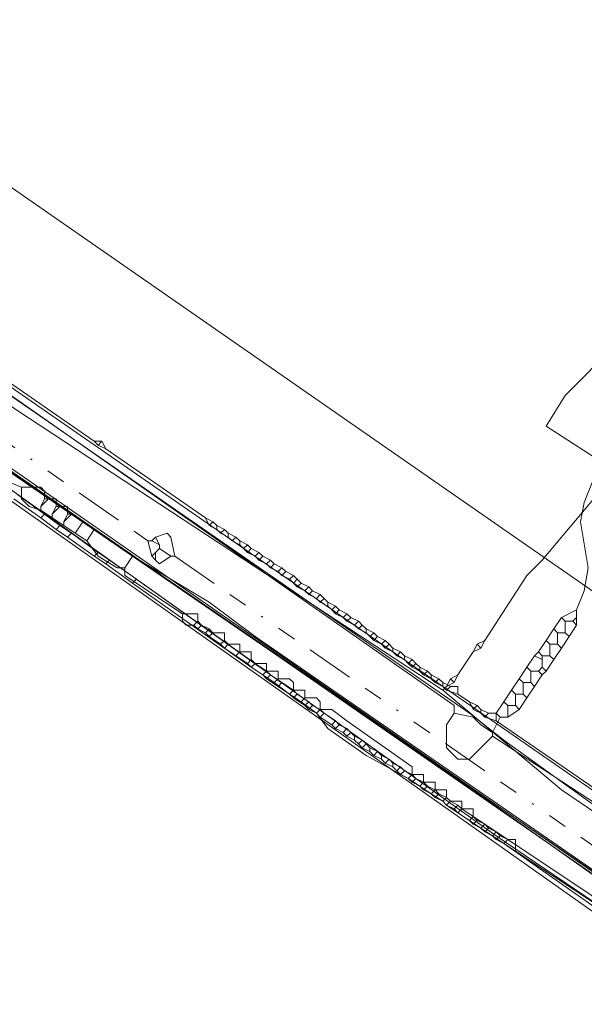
# Model space of a CAD drawing. Header units: metres. Extents: x 157984 to 159055, y 577129 to 578276.
# Tile 53 of 70: x 158339 to 158369, y 577927 to 577978. Entities that reach past the tile are written whole.
import ezdxf
from ezdxf.lldxf.tags import DXFTag

# ---------------------------------------------------------------- set-up
doc = ezdxf.new("R2010")
doc.units = ezdxf.units.M
doc.linetypes.add('RI-OVERIG', pattern=[17, 5, -2, 2, -2, 0, -2, 2, -2])
for name, color, linetype, lineweight, true_color in [('B-OI-KL-DATA_ALLIANDER TELECOM_0000792941_VECT_16O029485-G', 3, 'KL-DATA-N', 18, 0x00ff00), ('B-OI-KL-DATA_KPN_0000546663_VECT_16O029485-G', 3, 'KL-DATA-N', 18, 0x00ff00), ('B-OI-KL-DATA_LIANDER_0000574962_VECT_16O029485-G', 3, 'KL-DATA-N', 18, 0x00ff00), ('B-OI-KL-DATA_ZIGGO SERVICES_0000565862_VECT_16O029485-G', 3, 'KL-DATA-N', 18, 0x00ff00), ('B-OI-KL-ET_LS_LIANDER_0000574962_VECT_16O029485-G', 1, 'KL-LS-N', 18, 0xff0000), ('B-OI-KL-ET_MS_LIANDER_0000574962_VECT_16O029485-G', 7, 'KL-MS-N', 18, 0xa50000), ('B-OI-KL-GAS_HD_LIANDER_0000574962_VECT_16O029485-G', 30, 'KL-GAS-HD-N', 18, 0xff7f00), ('B-OI-KL-WATER_VITENS_0000552354_VECT_16O029485-G', 160, 'KL-WATER-N', 18, 0x003fff), ('B-OI-KL-WATER_WBGR_0000574983_VECT_16O029485-G', 160, 'KL-WATER-N', 18, 0x003fff), ('B-OI-RI-DRUK_VDBGEMHARLINGEN_0000590425_VECT_16O029485-G', 7, 'RI-PERS', 18, 0xa500a5), ('B-OI-RI-VRIJVERVAL_VDBGEMHARLINGEN_0000590425_VECT_16O029485-G', 7, 'RI-OVERIG', 18, 0xff7fff)]:
    doc.layers.add(name, color=color, linetype=linetype, lineweight=lineweight, true_color=true_color)
doc.styles.get("Standard").update_dxf_attribs({"font": 'romans.shx'})
tags = doc.linetypes.add('KL-DATA-N', pattern='A,4,-1,[101,NLCS.SHX,S=0.5,R=0,X=0,Y=0],-1,4,-1,["D",Standard,S=1,R=0,X=-0.25,Y=-0.5],-1.5', length=12.5).pattern_tags.tags
tags[18] = DXFTag(74, 10)
tags = doc.linetypes.add('KL-GAS-HD-N', pattern='A,4,-1,[69,NLCS.SHX,S=0.5,R=0,X=0,Y=0],-1,4,-1,["H",Standard,S=1,R=0,X=0,Y=-0.5],-2', length=13).pattern_tags.tags
tags[18] = DXFTag(74, 10)
tags = doc.linetypes.add('KL-LS-N', pattern='A,4,-1,[103,NLCS.SHX,S=0.75,R=0,X=0,Y=0],-1,4,-1,["L",Standard,S=1,R=0,X=0,Y=-0.5],-2', length=13).pattern_tags.tags
tags[18] = DXFTag(74, 10)
tags = doc.linetypes.add('KL-MS-N', pattern='A,4,-1,[103,NLCS.SHX,S=0.75,R=0,X=0,Y=0],-1,4,-1,["M",Standard,S=1,R=0,X=0,Y=-0.5],-2', length=13).pattern_tags.tags
tags[18] = DXFTag(74, 10)
doc.linetypes.add('KL-WATER-N', pattern='A,7,-0.5,[168,NLCS.SHX,S=0.75,R=0,X=0.75,Y=0],-2', length=9.5)
tags = doc.linetypes.add('RI-PERS', pattern='A,7,-2,["P",Standard,S=1.8,R=0,X=-0.5,Y=-0.9],-2,7,-2,[102,NLCS.SHX,S=1,R=180,X=0,Y=0],-2', length=22).pattern_tags.tags
tags[6] = DXFTag(74, 10)

msp = doc.modelspace()

# ---------------------------------------------------------------- linework, layer by layer
at = {"layer": 'B-OI-KL-DATA_ALLIANDER TELECOM_0000792941_VECT_16O029485-G', "flags": 128}
for points in [[(158332.5, 577958.9), (158336.9, 577956.3), (158349.9, 577947.3), (158395.5, 577915.7), (158395.7, 577915.3)], [(158332.3, 577958.5), (158364.3, 577935.7), (158375.5, 577928.1), (158395.5, 577914.9)]]:
    msp.add_lwpolyline(points, dxfattribs=at)
at = {"layer": 'B-OI-KL-DATA_KPN_0000546663_VECT_16O029485-G', "flags": 128}
for points in [[(158269.3, 578006.3), (158270.1, 578006.3), (158270.3, 578006.1), (158339.3, 577957.9), (158361.5, 577943.3)], [(158270.9, 578002.3), (158271.5, 578001.5), (158273.5, 578000.1), (158280.7, 577995.5), (158282.5, 577994.1), (158306.5, 577976.9), (158362.5, 577938.5), (158372.7, 577931.3), (158394.5, 577916.3), (158395.7, 577915.3), (158403.1, 577909.7), (158404.1, 577908.7), (158414.7, 577899.7), (158415.1, 577899.7)], [(158363.7, 577945.9), (158365.9, 577949.3), (158366.7, 577950.1), (158369.9, 577953.9), (158370.3, 577954.9), (158366.9, 577957.1), (158367.9, 577958.7), (158369.1, 577959.9), (158400.5, 577993.9), (158402.7, 577994.5), (158403.3, 577994.9), (158404.3, 577996.1)], [(158363.7, 577945.9), (158363.3, 577945.7)], [(158363.7, 577945.9), (158363.5, 577945.5)], [(158363.1, 577945.3), (158362.3, 577944.1)], [(158363.3, 577945.7), (158363.1, 577945.3)], [(158363.5, 577945.5), (158363.1, 577945.3)], [(158363.3, 577945.7), (158363.5, 577945.5)], [(158361.9, 577943.9), (158361.7, 577943.5)], [(158362.1, 577943.7), (158361.7, 577943.5)], [(158362.3, 577944.1), (158361.9, 577943.9)], [(158361.9, 577943.9), (158362.1, 577943.7)], [(158362.3, 577944.1), (158362.1, 577943.7)], [(158361.7, 577943.5), (158361.5, 577943.3)], [(158361.5, 577943.3), (158367.7, 577938.1), (158396.3, 577918.7), (158397.5, 577917.7), (158404.9, 577912.1), (158406.9, 577910.3), (158410.7, 577907.1), (158411.1, 577907.1)]]:
    msp.add_lwpolyline(points, dxfattribs=at)
at = {"layer": 'B-OI-KL-DATA_LIANDER_0000574962_VECT_16O029485-G', "flags": 128}
for points in [[(158306.1, 577977.1), (158338.5, 577954.3), (158339.5, 577953.9)], [(158339.5, 577953.9), (158340.5, 577953.9), (158340.7, 577953.7), (158340.7, 577953.3)], [(158339.5, 577953.9), (158339.5, 577953.3), (158339.9, 577952.9), (158340.5, 577952.7)], [(158340.7, 577953.3), (158340.5, 577952.9)], [(158340.9, 577953.3), (158340.5, 577952.9)], [(158340.7, 577953.3), (158340.9, 577953.3)], [(158340.9, 577953.3), (158341.3, 577953.3), (158341.3, 577952.9)], [(158340.5, 577952.9), (158340.5, 577952.7)], [(158340.5, 577952.7), (158341.1, 577952.3)], [(158341.3, 577952.9), (158341.1, 577952.5)], [(158341.5, 577952.9), (158341.1, 577952.5)], [(158341.1, 577952.5), (158341.1, 577952.3)], [(158341.3, 577952.9), (158341.5, 577952.9)], [(158341.5, 577952.9), (158341.9, 577952.9), (158341.9, 577952.5)], [(158341.9, 577952.5), (158341.7, 577952.1)], [(158342.1, 577952.5), (158341.7, 577952.1)], [(158341.9, 577952.5), (158342.1, 577952.5)], [(158342.1, 577952.5), (158342.7, 577952.1)], [(158341.1, 577952.3), (158341.7, 577951.9)], [(158341.7, 577952.1), (158341.7, 577951.9)], [(158341.7, 577951.9), (158342.3, 577951.5)], [(158342.7, 577952.1), (158342.3, 577951.5)], [(158342.7, 577952.1), (158343.3, 577951.7)], [(158342.3, 577951.5), (158342.9, 577951.1)], [(158343.3, 577951.7), (158342.9, 577951.1)], [(158343.3, 577951.7), (158345.3, 577950.3)], [(158342.9, 577951.1), (158343.5, 577950.3), (158344.5, 577949.7), (158344.9, 577949.7)], [(158345.3, 577950.3), (158344.9, 577949.7)], [(158345.3, 577950.3), (158349.3, 577947.9), (158351.7, 577946.1), (158388.5, 577920.7), (158388.7, 577920.3), (158388.7, 577919.5)], [(158344.9, 577949.7), (158344.9, 577949.3), (158347.9, 577947.3)], [(158347.9, 577947.3), (158348.7, 577947.3), (158348.7, 577946.9)], [(158347.9, 577947.3), (158347.9, 577946.9), (158348.1, 577946.7), (158348.5, 577946.7)], [(158348.7, 577946.9), (158348.5, 577946.7)], [(158348.7, 577946.9), (158348.9, 577946.7)], [(158348.5, 577946.7), (158348.7, 577946.5)], [(158348.9, 577946.7), (158348.7, 577946.5)], [(158348.7, 577946.5), (158349.1, 577946.3)], [(158348.9, 577946.7), (158349.3, 577946.5)], [(158349.3, 577946.5), (158349.1, 577946.3)], [(158349.1, 577946.3), (158349.3, 577946.1)], [(158349.3, 577946.5), (158349.5, 577946.3)], [(158349.5, 577946.3), (158349.3, 577946.1)], [(158349.5, 577946.3), (158350.1, 577946.3), (158350.1, 577945.9)], [(158349.3, 577946.1), (158349.9, 577945.7)], [(158350.1, 577945.9), (158349.9, 577945.7)], [(158350.1, 577945.9), (158350.3, 577945.7)], [(158349.9, 577945.7), (158350.1, 577945.5)], [(158350.3, 577945.7), (158350.1, 577945.5)], [(158350.1, 577945.5), (158350.7, 577945.1)], [(158350.3, 577945.7), (158350.9, 577945.7), (158350.9, 577945.3)], [(158350.9, 577945.3), (158350.7, 577945.1)], [(158350.9, 577945.3), (158351.5, 577945.3), (158351.5, 577944.9)], [(158350.7, 577945.1), (158351.3, 577944.7)], [(158351.5, 577944.9), (158351.3, 577944.7)], [(158351.3, 577944.7), (158351.5, 577944.5)], [(158351.5, 577944.9), (158351.7, 577944.7)], [(158351.7, 577944.7), (158351.5, 577944.5)], [(158351.7, 577944.7), (158352.3, 577944.7), (158352.3, 577944.3)], [(158351.5, 577944.5), (158352.1, 577944.1)], [(158352.3, 577944.3), (158352.1, 577944.1)], [(158352.3, 577944.3), (158352.9, 577944.3), (158352.9, 577943.9)], [(158352.1, 577944.1), (158352.7, 577943.7)], [(158352.9, 577943.9), (158352.7, 577943.7)], [(158352.7, 577943.7), (158353.5, 577943.1)], [(158352.9, 577943.9), (158353.5, 577943.9), (158353.7, 577943.7), (158353.7, 577943.3)], [(158353.7, 577943.3), (158353.5, 577943.1)], [(158353.7, 577943.3), (158354.3, 577943.3), (158354.3, 577942.9)], [(158353.5, 577943.1), (158354.1, 577942.7)], [(158354.3, 577942.9), (158354.1, 577942.7)], [(158354.1, 577942.7), (158354.9, 577942.1)], [(158354.3, 577942.9), (158354.9, 577942.9), (158355.1, 577942.7), (158355.1, 577942.3)], [(158355.1, 577942.3), (158354.9, 577942.1)], [(158355.1, 577942.3), (158355.7, 577942.3), (158356.5, 577941.7), (158359.9, 577939.3), (158359.9, 577938.9)], [(158354.9, 577942.1), (158355.5, 577941.3), (158357.5, 577939.9), (158359.7, 577938.7)], [(158359.9, 577938.9), (158359.7, 577938.7)], [(158359.7, 577938.7), (158360.3, 577938.3)], [(158359.9, 577938.9), (158360.5, 577938.9), (158360.5, 577938.5)], [(158360.5, 577938.5), (158360.3, 577938.3)], [(158360.3, 577938.3), (158360.9, 577937.9)], [(158360.5, 577938.5), (158361.1, 577938.5), (158361.1, 577938.1)], [(158361.1, 577938.1), (158360.9, 577937.9)], [(158361.1, 577938.1), (158361.7, 577938.1), (158361.7, 577937.7)], [(158360.9, 577937.9), (158361.5, 577937.5)], [(158361.7, 577937.7), (158361.5, 577937.5)], [(158361.5, 577937.5), (158361.7, 577937.3)], [(158361.7, 577937.7), (158361.9, 577937.5)], [(158361.9, 577937.5), (158361.7, 577937.3)], [(158361.9, 577937.5), (158362.5, 577937.5), (158362.5, 577937.1)], [(158361.7, 577937.3), (158362.3, 577936.9)], [(158362.5, 577937.1), (158362.3, 577936.9)], [(158362.5, 577937.1), (158363.1, 577937.1), (158363.1, 577936.7)], [(158362.3, 577936.9), (158362.9, 577936.5)], [(158363.1, 577936.7), (158362.9, 577936.5)], [(158362.9, 577936.5), (158363.1, 577936.3)], [(158363.1, 577936.7), (158363.3, 577936.5)], [(158363.3, 577936.5), (158363.1, 577936.3)], [(158363.3, 577936.5), (158363.7, 577936.3)], [(158363.1, 577936.3), (158363.5, 577936.1)], [(158363.7, 577936.3), (158363.5, 577936.1)], [(158363.5, 577936.1), (158363.7, 577935.9)], [(158363.7, 577936.3), (158363.9, 577936.1)], [(158363.9, 577936.1), (158363.7, 577935.9)], [(158363.9, 577936.1), (158364.3, 577935.9)], [(158363.7, 577935.9), (158364.1, 577935.7)], [(158364.3, 577935.9), (158364.1, 577935.7)], [(158364.1, 577935.7), (158364.3, 577935.5)], [(158364.3, 577935.9), (158364.5, 577935.7)], [(158364.5, 577935.7), (158364.3, 577935.5)], [(158364.3, 577935.5), (158364.7, 577935.3)], [(158364.5, 577935.7), (158364.9, 577935.5)], [(158364.9, 577935.5), (158364.7, 577935.3)], [(158364.9, 577935.5), (158365.3, 577935.5), (158365.3, 577934.9)], [(158364.7, 577935.3), (158365.3, 577934.9)], [(158365.3, 577934.9), (158388.7, 577919.5)]]:
    msp.add_lwpolyline(points, dxfattribs=at)
at = {"layer": 'B-OI-KL-DATA_ZIGGO SERVICES_0000565862_VECT_16O029485-G', "flags": 128}
msp.add_lwpolyline([(158273.3, 578000.1), (158278.1, 577996.3), (158292.1, 577986.9), (158304.1, 577979.5), (158315.3, 577970.9), (158403.1, 577910.7), (158403.5, 577909.9), (158405.1, 577909.3), (158408.5, 577906.3), (158411.5, 577901.5), (158412.9, 577896.7), (158412.9, 577889.9), (158412.3, 577886.5), (158410.3, 577881.1), (158406.7, 577875.3), (158404.7, 577873.5), (158366.7, 577823.1), (158348.7, 577802.7), (158339.1, 577792.7), (158329.3, 577782.9), (158316.5, 577770.7), (158292.5, 577749.9), (158269.3, 577731.1), (158228.1, 577696.3), (158215.3, 577686.1), (158224.5, 577675.3), (158224.5, 577674.9), (158204.5, 577657.5), (158202.3, 577655.3), (158200.3, 577652.7), (158199.9, 577651.9), (158197.3, 577645.7), (158196.3, 577640.5), (158196.3, 577632.1), (158196.5, 577630.9), (158198.1, 577623.5), (158198.5, 577622.7), (158200.3, 577618.5), (158201.5, 577616.5), (158202.7, 577614.7), (158204.1, 577613.3), (158206.7, 577610.9), (158211.7, 577607.9), (158215.1, 577606.9), (158222.9, 577606.7), (158230.9, 577572.7), (158231.5, 577568.5)], dxfattribs=at)
at = {"layer": 'B-OI-KL-ET_LS_LIANDER_0000574962_VECT_16O029485-G', "flags": 128}
msp.add_lwpolyline([(158417.1, 577898.5), (158415.5, 577902.9), (158414.7, 577904.3), (158412.7, 577906.7), (158409.1, 577910.1), (158401.9, 577915.5), (158377.1, 577932.7), (158305.5, 577982.3), (158276.1, 578002.9), (158275.9, 578003.3)], dxfattribs=at)
at = {"layer": 'B-OI-KL-ET_MS_LIANDER_0000574962_VECT_16O029485-G', "flags": 128}
for points in [[(158312.7, 577977.5), (158343.3, 577956.3)], [(158336.1, 577956.7), (158378.3, 577927.5)], [(158343.3, 577956.3), (158343.7, 577956.3)], [(158343.3, 577956.3), (158343.5, 577956.1)], [(158343.7, 577956.3), (158343.5, 577956.1)], [(158343.5, 577956.1), (158343.9, 577955.9)], [(158343.7, 577956.3), (158343.9, 577955.9)], [(158343.9, 577955.9), (158349.1, 577952.3)], [(158339.3, 577953.5), (158340.7, 577952.5)], [(158339.1, 577953.3), (158340.5, 577952.3)], [(158340.7, 577952.5), (158340.5, 577952.3)], [(158340.7, 577952.5), (158341.5, 577951.9)], [(158340.5, 577952.3), (158341.3, 577951.7)], [(158341.5, 577951.9), (158341.3, 577951.7)], [(158341.5, 577951.9), (158342.1, 577951.5)], [(158349.1, 577952.3), (158349.5, 577952.1)], [(158349.1, 577952.3), (158349.3, 577951.9)], [(158349.5, 577952.1), (158349.3, 577951.9)], [(158349.3, 577951.9), (158349.7, 577951.7)], [(158349.5, 577952.1), (158349.7, 577951.9)], [(158349.7, 577951.9), (158350.1, 577951.7)], [(158349.7, 577951.9), (158349.7, 577951.7)], [(158341.3, 577951.7), (158341.9, 577951.3)], [(158342.1, 577951.5), (158341.9, 577951.3)], [(158342.1, 577951.5), (158343.5, 577950.5)], [(158349.7, 577951.7), (158349.9, 577951.5)], [(158350.1, 577951.7), (158349.9, 577951.5)], [(158349.9, 577951.5), (158350.3, 577951.3)], [(158350.1, 577951.7), (158350.3, 577951.5)], [(158350.3, 577951.5), (158350.7, 577951.3)], [(158350.3, 577951.5), (158350.3, 577951.3)], [(158341.9, 577951.3), (158343.3, 577950.3)], [(158350.3, 577951.3), (158350.5, 577951.1)], [(158350.7, 577951.3), (158350.5, 577951.1)], [(158350.5, 577951.1), (158350.9, 577950.9)], [(158350.7, 577951.3), (158350.9, 577951.1)], [(158350.9, 577951.1), (158351.3, 577950.9)], [(158350.9, 577951.1), (158350.9, 577950.9)], [(158350.9, 577950.9), (158351.1, 577950.7)], [(158351.3, 577950.9), (158351.1, 577950.7)], [(158351.3, 577950.9), (158351.5, 577950.7)], [(158343.5, 577950.5), (158343.3, 577950.3)], [(158343.5, 577950.5), (158344.1, 577950.1)], [(158351.1, 577950.7), (158351.3, 577950.5)], [(158351.5, 577950.7), (158351.3, 577950.5)], [(158351.3, 577950.5), (158351.7, 577950.3)], [(158351.5, 577950.7), (158351.9, 577950.5)], [(158351.9, 577950.5), (158351.7, 577950.3)], [(158351.9, 577950.5), (158352.1, 577950.3)], [(158343.3, 577950.3), (158343.9, 577949.9)], [(158344.1, 577950.1), (158343.9, 577949.9)], [(158343.9, 577949.9), (158345.3, 577948.9)], [(158344.1, 577950.1), (158345.5, 577949.1)], [(158351.7, 577950.3), (158351.9, 577950.1)], [(158352.1, 577950.3), (158351.9, 577950.1)], [(158351.9, 577950.1), (158352.3, 577949.9)], [(158352.1, 577950.3), (158352.5, 577950.1)], [(158352.5, 577950.1), (158352.3, 577949.9)], [(158352.3, 577949.9), (158352.5, 577949.7)], [(158352.5, 577950.1), (158352.7, 577949.9)], [(158352.7, 577949.9), (158352.5, 577949.7)], [(158352.7, 577949.9), (158353.1, 577949.7)], [(158352.5, 577949.7), (158352.9, 577949.5)], [(158353.1, 577949.7), (158352.9, 577949.5)], [(158352.9, 577949.5), (158353.1, 577949.3)], [(158353.1, 577949.7), (158353.3, 577949.5)], [(158353.3, 577949.5), (158353.1, 577949.3)], [(158353.3, 577949.5), (158353.7, 577949.3)], [(158345.5, 577949.1), (158345.3, 577948.9)], [(158345.3, 577948.9), (158351.5, 577944.5)], [(158345.5, 577949.1), (158351.7, 577944.7)], [(158353.1, 577949.3), (158353.5, 577949.1)], [(158353.7, 577949.3), (158353.5, 577949.1)], [(158353.5, 577949.1), (158353.7, 577948.9)], [(158353.7, 577949.3), (158353.9, 577949.1)], [(158353.9, 577949.1), (158353.7, 577948.9)], [(158353.7, 577948.9), (158353.9, 577948.7)], [(158353.9, 577949.1), (158354.1, 577948.9)], [(158354.1, 577948.9), (158353.9, 577948.7)], [(158354.1, 577948.9), (158354.5, 577948.7)], [(158353.9, 577948.7), (158354.3, 577948.5)], [(158354.5, 577948.7), (158354.3, 577948.5)], [(158354.3, 577948.5), (158354.5, 577948.3)], [(158354.5, 577948.7), (158354.7, 577948.5)], [(158354.7, 577948.5), (158354.5, 577948.3)], [(158354.5, 577948.3), (158354.9, 577948.1)], [(158354.7, 577948.5), (158355.1, 577948.3)], [(158355.1, 577948.3), (158354.9, 577948.1)], [(158355.1, 577948.3), (158355.3, 577948.1)], [(158354.9, 577948.1), (158355.1, 577947.9)], [(158355.3, 577948.1), (158355.1, 577947.9)], [(158355.1, 577947.9), (158355.5, 577947.7)], [(158355.3, 577948.1), (158355.5, 577947.9)], [(158355.5, 577947.9), (158355.9, 577947.7)], [(158355.5, 577947.9), (158355.5, 577947.7)], [(158355.5, 577947.7), (158355.7, 577947.5)], [(158355.9, 577947.7), (158355.7, 577947.5)], [(158355.7, 577947.5), (158355.9, 577947.3)], [(158355.9, 577947.7), (158356.1, 577947.5)], [(158356.1, 577947.5), (158355.9, 577947.3)], [(158355.9, 577947.3), (158356.3, 577947.1)], [(158356.1, 577947.5), (158356.5, 577947.3)], [(158356.5, 577947.3), (158356.3, 577947.1)], [(158356.5, 577947.3), (158356.7, 577947.1)], [(158356.3, 577947.1), (158356.5, 577946.9)], [(158356.7, 577947.1), (158356.5, 577946.9)], [(158356.5, 577946.9), (158356.9, 577946.7)], [(158356.7, 577947.1), (158357.1, 577946.9)], [(158357.1, 577946.9), (158356.9, 577946.7)], [(158357.1, 577946.9), (158357.3, 577946.7)], [(158356.9, 577946.7), (158357.1, 577946.5)], [(158357.3, 577946.7), (158357.1, 577946.5)], [(158357.1, 577946.5), (158357.5, 577946.3)], [(158357.3, 577946.7), (158357.5, 577946.5)], [(158357.5, 577946.5), (158357.9, 577946.3)], [(158357.5, 577946.5), (158357.5, 577946.3)], [(158357.5, 577946.3), (158357.7, 577946.1)], [(158357.9, 577946.3), (158357.7, 577946.1)], [(158357.9, 577946.3), (158358.1, 577946.1)], [(158357.7, 577946.1), (158357.9, 577945.9)], [(158358.1, 577946.1), (158357.9, 577945.9)], [(158357.9, 577945.9), (158358.3, 577945.7)], [(158358.1, 577946.1), (158358.5, 577945.9)], [(158358.5, 577945.9), (158358.3, 577945.7)], [(158358.5, 577945.9), (158358.7, 577945.7)], [(158358.3, 577945.7), (158358.5, 577945.5)], [(158358.7, 577945.7), (158358.5, 577945.5)], [(158358.5, 577945.5), (158358.9, 577945.3)], [(158358.7, 577945.7), (158358.9, 577945.5)], [(158358.9, 577945.5), (158359.3, 577945.3)], [(158358.9, 577945.5), (158358.9, 577945.3)], [(158358.9, 577945.3), (158359.1, 577945.1)], [(158359.3, 577945.3), (158359.1, 577945.1)], [(158359.3, 577945.3), (158359.5, 577945.1)], [(158351.7, 577944.7), (158351.5, 577944.5)], [(158351.7, 577944.7), (158352.3, 577944.3)], [(158359.1, 577945.1), (158359.5, 577944.9)], [(158359.5, 577945.1), (158359.9, 577944.9)], [(158359.5, 577945.1), (158359.5, 577944.9)], [(158359.5, 577944.9), (158359.7, 577944.7)], [(158359.9, 577944.9), (158359.7, 577944.7)], [(158359.7, 577944.7), (158359.9, 577944.5)], [(158359.9, 577944.9), (158360.1, 577944.7)], [(158360.1, 577944.7), (158359.9, 577944.5)], [(158360.1, 577944.7), (158360.3, 577944.5)], [(158351.5, 577944.5), (158352.1, 577944.1)], [(158352.3, 577944.3), (158352.1, 577944.1)], [(158352.3, 577944.3), (158352.5, 577944.1)], [(158359.9, 577944.5), (158360.3, 577944.3)], [(158360.3, 577944.5), (158360.7, 577944.3)], [(158360.3, 577944.5), (158360.3, 577944.3)], [(158360.3, 577944.3), (158360.5, 577944.1)], [(158360.7, 577944.3), (158360.5, 577944.1)], [(158360.7, 577944.3), (158360.9, 577944.1)], [(158352.1, 577944.1), (158352.3, 577943.9)], [(158352.5, 577944.1), (158352.3, 577943.9)], [(158352.3, 577943.9), (158352.9, 577943.5)], [(158352.5, 577944.1), (158353.1, 577943.7)], [(158353.1, 577943.7), (158352.9, 577943.5)], [(158353.1, 577943.7), (158353.7, 577943.3)], [(158360.5, 577944.1), (158360.9, 577943.9)], [(158360.9, 577944.1), (158361.3, 577943.9)], [(158360.9, 577944.1), (158360.9, 577943.9)], [(158360.9, 577943.9), (158361.1, 577943.7)], [(158361.3, 577943.9), (158361.1, 577943.7)], [(158361.1, 577943.7), (158361.5, 577943.5)], [(158361.3, 577943.9), (158361.5, 577943.7)], [(158361.5, 577943.7), (158361.9, 577943.5)], [(158361.5, 577943.7), (158361.5, 577943.5)], [(158352.9, 577943.5), (158353.5, 577943.1)], [(158353.7, 577943.3), (158353.5, 577943.1)], [(158353.7, 577943.3), (158353.9, 577943.1)], [(158361.5, 577943.5), (158361.7, 577943.3)], [(158361.9, 577943.5), (158361.7, 577943.3)], [(158361.7, 577943.3), (158362.3, 577943.1)], [(158361.9, 577943.5), (158362.3, 577943.5), (158362.3, 577943.1)], [(158353.5, 577943.1), (158353.7, 577942.9)], [(158353.9, 577943.1), (158353.7, 577942.9)], [(158353.7, 577942.9), (158354.3, 577942.5)], [(158353.9, 577943.1), (158354.5, 577942.7)], [(158354.5, 577942.7), (158354.3, 577942.5)], [(158354.5, 577942.7), (158354.7, 577942.5)], [(158362.3, 577943.1), (158362.9, 577942.7)], [(158362.9, 577942.7), (158363.3, 577942.5)], [(158362.9, 577942.7), (158363.1, 577942.3)], [(158354.3, 577942.5), (158354.5, 577942.3)], [(158354.7, 577942.5), (158354.5, 577942.3)], [(158354.5, 577942.3), (158354.9, 577942.1)], [(158354.7, 577942.5), (158355.1, 577942.3)], [(158355.1, 577942.3), (158354.9, 577942.1)], [(158355.1, 577942.3), (158355.3, 577942.1)], [(158363.3, 577942.5), (158363.1, 577942.3)], [(158363.1, 577942.3), (158363.5, 577942.1)], [(158363.3, 577942.5), (158363.5, 577942.3)], [(158363.5, 577942.3), (158363.9, 577942.1)], [(158363.5, 577942.3), (158363.5, 577942.1)], [(158354.9, 577942.1), (158355.1, 577941.9)], [(158355.3, 577942.1), (158355.1, 577941.9)], [(158355.1, 577941.9), (158355.7, 577941.5)], [(158355.3, 577942.1), (158355.9, 577941.7)], [(158355.9, 577941.7), (158355.7, 577941.5)], [(158355.9, 577941.7), (158356.1, 577941.5)], [(158363.5, 577942.1), (158363.7, 577941.9)], [(158363.9, 577942.1), (158363.7, 577941.9)], [(158363.7, 577941.9), (158364.3, 577941.7)], [(158363.9, 577942.1), (158364.3, 577942.1), (158364.3, 577941.7)], [(158364.3, 577941.7), (158387.9, 577925.5)], [(158355.7, 577941.5), (158355.9, 577941.3)], [(158356.1, 577941.5), (158355.9, 577941.3)], [(158355.9, 577941.3), (158356.3, 577941.1)], [(158356.1, 577941.5), (158356.5, 577941.3)], [(158356.5, 577941.3), (158356.3, 577941.1)], [(158356.3, 577941.1), (158356.5, 577940.9)], [(158356.5, 577941.3), (158356.7, 577941.1)], [(158356.7, 577941.1), (158356.5, 577940.9)], [(158356.7, 577941.1), (158356.9, 577940.9)], [(158356.5, 577940.9), (158356.9, 577940.7)], [(158356.9, 577940.9), (158357.3, 577940.7)], [(158356.9, 577940.9), (158356.9, 577940.7)], [(158356.9, 577940.7), (158357.1, 577940.5)], [(158357.3, 577940.7), (158357.1, 577940.5)], [(158357.3, 577940.7), (158357.5, 577940.5)], [(158357.1, 577940.5), (158357.3, 577940.3)], [(158357.5, 577940.5), (158357.3, 577940.3)], [(158357.3, 577940.3), (158357.7, 577940.1)], [(158357.5, 577940.5), (158357.7, 577940.3)], [(158357.7, 577940.3), (158358.1, 577940.1)], [(158357.7, 577940.3), (158357.7, 577940.1)], [(158357.7, 577940.1), (158357.9, 577939.9)], [(158358.1, 577940.1), (158357.9, 577939.9)], [(158358.1, 577940.1), (158358.3, 577939.9)], [(158357.9, 577939.9), (158358.3, 577939.7)], [(158358.3, 577939.9), (158358.7, 577939.7)], [(158358.3, 577939.9), (158358.3, 577939.7)], [(158358.3, 577939.7), (158358.5, 577939.5)], [(158358.7, 577939.7), (158358.5, 577939.5)], [(158358.7, 577939.7), (158358.9, 577939.5)], [(158358.5, 577939.5), (158358.9, 577939.3)], [(158358.9, 577939.5), (158359.3, 577939.3)], [(158358.9, 577939.5), (158358.9, 577939.3)], [(158358.9, 577939.3), (158359.1, 577939.1)], [(158359.3, 577939.3), (158359.1, 577939.1)], [(158359.1, 577939.1), (158359.3, 577938.9)], [(158359.3, 577939.3), (158359.5, 577939.1)], [(158359.5, 577939.1), (158359.3, 577938.9)], [(158359.5, 577939.1), (158359.9, 577938.9)], [(158359.3, 577938.9), (158359.7, 577938.7)], [(158359.9, 577938.9), (158359.7, 577938.7)], [(158359.7, 577938.7), (158359.9, 577938.5)], [(158359.9, 577938.9), (158360.1, 577938.7)], [(158360.1, 577938.7), (158359.9, 577938.5)], [(158360.1, 577938.7), (158360.5, 577938.5)], [(158359.9, 577938.5), (158360.3, 577938.3)], [(158360.5, 577938.5), (158360.3, 577938.3)], [(158360.3, 577938.3), (158360.5, 577938.1)], [(158360.5, 577938.5), (158360.7, 577938.3)], [(158360.7, 577938.3), (158360.5, 577938.1)], [(158360.5, 577938.1), (158360.9, 577937.9)], [(158360.7, 577938.3), (158361.1, 577938.1)], [(158361.1, 577938.1), (158360.9, 577937.9)], [(158361.1, 577938.1), (158361.3, 577937.9)], [(158360.9, 577937.9), (158361.1, 577937.7)], [(158361.3, 577937.9), (158361.1, 577937.7)], [(158361.1, 577937.7), (158361.5, 577937.5)], [(158361.3, 577937.9), (158361.7, 577937.7)], [(158361.7, 577937.7), (158361.5, 577937.5)], [(158361.5, 577937.5), (158361.7, 577937.3)], [(158361.7, 577937.7), (158361.9, 577937.5)], [(158361.9, 577937.5), (158361.7, 577937.3)], [(158361.9, 577937.5), (158362.3, 577937.3)], [(158361.7, 577937.3), (158362.1, 577937.1)], [(158362.3, 577937.3), (158362.1, 577937.1)], [(158362.1, 577937.1), (158362.3, 577936.9)], [(158362.3, 577937.3), (158362.5, 577937.1)], [(158362.5, 577937.1), (158362.3, 577936.9)], [(158362.5, 577937.1), (158363.1, 577936.7)], [(158362.3, 577936.9), (158362.9, 577936.5)], [(158363.1, 577936.7), (158362.9, 577936.5)], [(158362.9, 577936.5), (158363.5, 577936.1)], [(158363.1, 577936.7), (158363.7, 577936.3)], [(158363.7, 577936.3), (158363.5, 577936.1)], [(158363.5, 577936.1), (158364.1, 577935.7)], [(158363.7, 577936.3), (158364.3, 577935.9)], [(158364.3, 577935.9), (158364.1, 577935.7)], [(158364.1, 577935.7), (158364.7, 577935.3)], [(158364.3, 577935.9), (158364.9, 577935.5)], [(158364.9, 577935.5), (158364.7, 577935.3)], [(158364.9, 577935.5), (158376.9, 577927.5), (158378.1, 577927.3)], [(158364.7, 577935.3), (158376.1, 577927.3), (158377.3, 577926.7), (158378.7, 577926.3)]]:
    msp.add_lwpolyline(points, dxfattribs=at)
at = {"layer": 'B-OI-KL-GAS_HD_LIANDER_0000574962_VECT_16O029485-G', "flags": 128}
msp.add_lwpolyline([(158254.5, 578017.3), (158255.5, 578017.1), (158256.3, 578016.5), (158275.3, 578002.7), (158362.9, 577942.1), (158364.7, 577940.7), (158412.7, 577906.1), (158412.9, 577905.7), (158416.5, 577887.3), (158416.9, 577887.3), (158416.9, 577886.7)], dxfattribs=at)
at = {"layer": 'B-OI-KL-WATER_VITENS_0000552354_VECT_16O029485-G', "flags": 128}
for points in [[(158254.7, 578023.1), (158252.1, 578019.3), (158252.1, 578018.7), (158296.7, 577988.3), (158304.9, 577982.5), (158362.1, 577942.5), (158362.1, 577942.1)], [(158369.7, 577955.1), (158368.9, 577953.1), (158368.7, 577952.1), (158369.1, 577949.7), (158368.9, 577948.5), (158368.5, 577947.5)], [(158368.5, 577947.5), (158367.7, 577947.1)], [(158368.5, 577947.5), (158368.5, 577947.1)], [(158367.7, 577947.1), (158367.3, 577946.5)], [(158367.7, 577947.1), (158367.9, 577946.9)], [(158367.9, 577946.9), (158368.3, 577946.9)], [(158367.9, 577946.9), (158367.9, 577946.3)], [(158368.5, 577947.1), (158368.3, 577946.9)], [(158368.3, 577946.9), (158368.5, 577946.7)], [(158368.5, 577947.1), (158368.5, 577946.7)], [(158367.3, 577946.5), (158366.9, 577945.9)], [(158367.3, 577946.5), (158367.5, 577946.3)], [(158367.5, 577946.3), (158367.9, 577946.3)], [(158367.5, 577946.3), (158367.5, 577945.7)], [(158367.9, 577946.3), (158368.1, 577946.1)], [(158368.5, 577946.7), (158368.1, 577946.1)], [(158366.9, 577945.9), (158366.5, 577945.3)], [(158366.9, 577945.9), (158367.1, 577945.7)], [(158368.1, 577946.1), (158367.7, 577945.5)], [(158366.5, 577945.3), (158366.3, 577945.1)], [(158366.5, 577945.3), (158366.7, 577945.1)], [(158367.1, 577945.7), (158367.5, 577945.7)], [(158367.1, 577945.7), (158367.1, 577945.1)], [(158367.7, 577945.5), (158367.3, 577944.9)], [(158367.5, 577945.7), (158367.7, 577945.5)], [(158366.3, 577945.1), (158365.9, 577944.5)], [(158366.3, 577945.1), (158366.7, 577944.9)], [(158366.7, 577945.1), (158367.1, 577945.1)], [(158366.7, 577945.1), (158366.7, 577944.9)], [(158366.7, 577944.9), (158366.7, 577944.5)], [(158367.3, 577944.9), (158366.9, 577944.3)], [(158367.1, 577945.1), (158367.3, 577944.9)], [(158365.9, 577944.5), (158365.5, 577943.9)], [(158365.9, 577944.5), (158366.1, 577944.3)], [(158366.1, 577944.3), (158366.5, 577944.3)], [(158366.1, 577944.3), (158366.1, 577943.7)], [(158366.7, 577944.5), (158366.5, 577944.3)], [(158366.5, 577944.3), (158366.7, 577944.1)], [(158366.7, 577944.5), (158366.9, 577944.3)], [(158366.9, 577944.3), (158366.7, 577944.1)], [(158365.5, 577943.9), (158365.1, 577943.3)], [(158365.5, 577943.9), (158365.7, 577943.7)], [(158365.7, 577943.7), (158366.1, 577943.7)], [(158365.7, 577943.7), (158365.7, 577943.1)], [(158366.1, 577943.7), (158366.3, 577943.5)], [(158366.7, 577944.1), (158366.3, 577943.5)], [(158365.1, 577943.3), (158364.7, 577942.7)], [(158365.1, 577943.3), (158365.3, 577943.1)], [(158366.3, 577943.5), (158365.9, 577942.9)], [(158364.7, 577942.7), (158364.3, 577942.1), (158364.5, 577941.9)], [(158364.7, 577942.7), (158364.9, 577942.5)], [(158365.3, 577943.1), (158365.7, 577943.1)], [(158365.3, 577943.1), (158365.3, 577942.5)], [(158365.9, 577942.9), (158365.5, 577942.3)], [(158365.7, 577943.1), (158365.9, 577942.9)], [(158364.9, 577942.5), (158365.3, 577942.5)], [(158364.9, 577942.5), (158364.9, 577941.9)], [(158365.5, 577942.3), (158364.9, 577941.9)], [(158365.3, 577942.5), (158365.5, 577942.3)], [(158362.1, 577942.1), (158361.7, 577941.5), (158361.7, 577940.3), (158362.3, 577939.7), (158362.9, 577939.7), (158364.1, 577940.9)], [(158362.1, 577942.1), (158363.1, 577941.9), (158363.5, 577941.5), (158364.1, 577941.1)], [(158364.5, 577941.9), (158364.1, 577941.1)], [(158364.5, 577941.9), (158364.9, 577941.9)], [(158364.1, 577941.1), (158364.1, 577940.9)], [(158364.1, 577940.9), (158379.1, 577931.1), (158381.5, 577929.3), (158404.5, 577914.1), (158405.3, 577910.7), (158405.7, 577910.1), (158409.1, 577907.7)]]:
    msp.add_lwpolyline(points, dxfattribs=at)
at = {"layer": 'B-OI-KL-WATER_WBGR_0000574983_VECT_16O029485-G', "flags": 128}
msp.add_lwpolyline([(158186.5, 577600.3), (158160.5, 577594.1), (158159.3, 577594.1), (158158.7, 577594.5), (158173.1, 577652.9), (158173.3, 577653.1), (158213.3, 577686.9), (158281.7, 577743.5), (158301.9, 577760.5), (158319.5, 577776.1), (158321.5, 577778.1), (158331.9, 577788.1), (158342.3, 577798.5), (158357.9, 577815.7), (158375.7, 577837.7), (158405.7, 577877.5), (158411.3, 577887.5), (158411.9, 577892.7), (158411.9, 577894.1), (158410.7, 577897.7), (158409.5, 577900.1), (158408.1, 577903.5), (158407.1, 577905.1), (158271.9, 578000.5), (158243.3, 578020.9), (158220.9, 578036.7), (158208.9, 578045.5), (158169.5, 578074.1), (158168.9, 578074.1)], dxfattribs=at)
at = {"layer": 'B-OI-RI-DRUK_VDBGEMHARLINGEN_0000590425_VECT_16O029485-G', "ltscale": 0.5, "flags": 128}
msp.add_lwpolyline([(158276.3, 578094.1), (158254.5, 578035.7), (158254.3, 578029.1), (158254.5, 578029.1), (158324.5, 577979.5), (158337.3, 577970.7), (158390.9, 577933.5), (158404.3, 577924.5), (158419.3, 577914.3), (158440.3, 577917.3), (158441.5, 577917.7), (158501.9, 577999.1), (158505.5, 578004.3), (158508.1, 578008.1), (158511.1, 578013.5), (158514.5, 578020.5), (158515.5, 578023.1), (158517.1, 578027.1), (158519.1, 578033.7), (158520.9, 578041.9), (158521.9, 578047.9), (158526.9, 578078.7), (158527.1, 578081.3), (158525.3, 578084.7), (158524.9, 578085.9), (158525.1, 578088.9), (158525.3, 578089.3), (158525.5, 578089.5)], dxfattribs=at)
at = {"layer": 'B-OI-RI-VRIJVERVAL_VDBGEMHARLINGEN_0000590425_VECT_16O029485-G', "ltscale": 0.5, "flags": 128}
for points in [[(158314.3, 577973.3), (158346.1, 577951.1)], [(158346.5, 577951.3), (158347.1, 577951.5), (158347.3, 577951.3), (158347.5, 577950.3)], [(158346.1, 577951.1), (158346.3, 577951.1)], [(158346.1, 577951.1), (158346.3, 577950.3)], [(158346.5, 577951.3), (158346.3, 577951.1)], [(158346.3, 577951.1), (158346.7, 577950.9)], [(158346.5, 577951.3), (158346.7, 577950.9)], [(158346.7, 577950.9), (158346.7, 577950.7)], [(158346.5, 577950.5), (158346.3, 577950.3)], [(158346.7, 577950.7), (158346.5, 577950.5)], [(158346.5, 577950.5), (158346.5, 577950.1)], [(158346.7, 577950.7), (158347.3, 577950.3)], [(158346.3, 577950.3), (158346.5, 577950.1)], [(158347.3, 577950.3), (158346.7, 577949.9), (158346.5, 577950.1)], [(158347.3, 577950.3), (158347.5, 577950.3)], [(158347.5, 577950.3), (158379.3, 577928.3)]]:
    msp.add_lwpolyline(points, dxfattribs=at)

doc.saveas('drawing.dxf')
